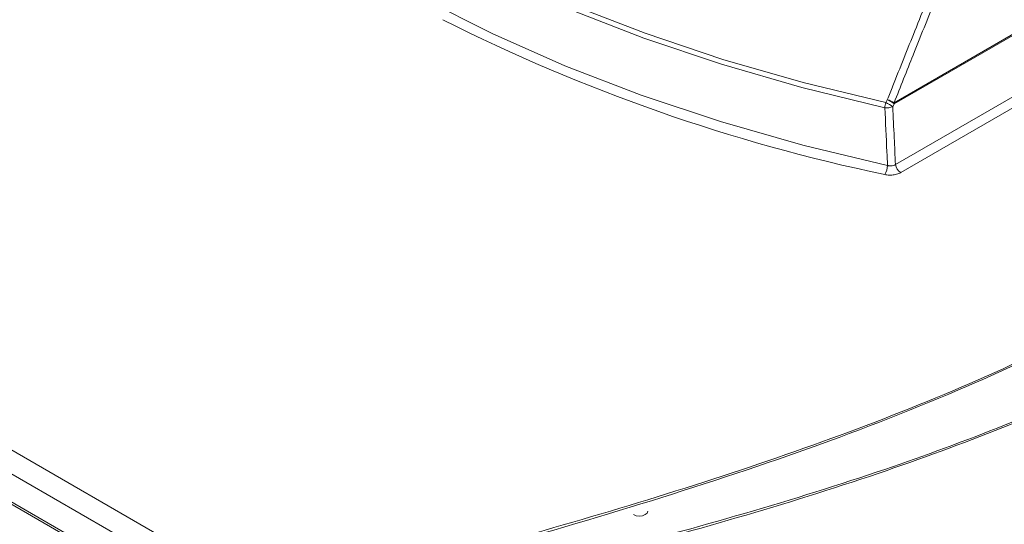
# Model space of a CAD drawing. Header units: millimetres. Extents: x 0 to 1260, y 0 to 891.
# Tile 69 of 89: x 957 to 1022, y 713 to 746. Entities that reach past the tile are written whole.
import ezdxf

# ---------------------------------------------------------------- set-up
doc = ezdxf.new("R2010")
doc.units = ezdxf.units.MM
doc.header["$LTSCALE"] = 3

msp = doc.modelspace()

# ---------------------------------------------------------------- linework, layer by layer
at = {"color": 7, "linetype": 'Continuous', "lineweight": 15}
for p, q in [((1014.957, 740.477), (1112.314, 796.679)), ((1112.328, 796.609), (1014.971, 740.406)), ((1015.047, 736.378), (1113.385, 793.147)), ((1113.733, 792.609), (1015.395, 735.84)), ((911.997, 743.088), (973.943, 707.328)), ((972.722, 706.443), (911.271, 741.919)), ((1014.508, 740.676), (1014.404, 740.481)), ((1014.867, 740.211), (1014.971, 740.406)), ((975.998, 702.544), (913.065, 738.875)), ((976.139, 702.617), (913.207, 738.948))]:
    msp.add_line(p, q, dxfattribs=at)
at = {"color": 7, "linetype": 'Continuous', "lineweight": 15, "flags": 128}
for points in [[(1014.342, 740.147), (1008.845, 741.484), (1003.507, 743.024), (998.353, 744.758), (993.402, 746.68), (988.677, 748.782), (984.195, 751.056), (979.977, 753.491), (976.038, 756.078), (972.397, 758.806), (969.067, 761.664), (966.063, 764.64), (963.397, 767.721), (961.08, 770.895)], [(961.239, 771.172), (963.552, 768.004), (966.213, 764.929), (969.212, 761.958), (972.536, 759.106), (976.17, 756.383), (980.101, 753.801), (984.312, 751.37), (988.785, 749.1), (993.502, 747.002), (998.444, 745.083), (1003.589, 743.352), (1008.916, 741.816), (1014.404, 740.481)], [(960.237, 767.653), (962.574, 764.41), (965.272, 761.261), (968.32, 758.22), (971.704, 755.301), (975.411, 752.515), (979.425, 749.874), (983.728, 747.39), (988.302, 745.073), (993.128, 742.934), (998.185, 740.98), (1003.452, 739.22), (1008.906, 737.663), (1014.525, 736.313)], [(998.617, 713.378), (998.575, 713.256), (998.456, 713.153), (998.277, 713.084), (998.067, 713.06), (997.856, 713.084), (997.678, 713.153)]]:
    msp.add_lwpolyline(points, dxfattribs=at)
at = {"color": 7, "linetype": 'Continuous', "lineweight": 15}
for centre, radius, start, end in [((1038.872, 852.711), 119.543, 243.2263, 258.16302), ((1013.778, 738.423), 2.368, 60.14455, 72.05377), ((1013.324, 738.11), 2.826, 54.35685, 65.24184), ((1015.955, 740.023), 1.618, 163.57592, 175.62431), ((1014.474, 741.242), 1.103, 263.12374, 290.86343), ((1013.22, 737.914), 2.827, 54.36283, 65.24613), ((1014.325, 740.314), 0.653, 8.07994, 14.39861), ((1013.12, 736.392), 1.407, 330.99745, 356.79087), ((1015.82, 736.497), 0.782, 188.6904, 237.09323)]:
    msp.add_arc(centre, radius, start, end, dxfattribs=at)
for points, knots in [([(973.943, 707.328), (977.353, 708.212), (984.181, 709.983), (994.298, 712.798), (1004.205, 715.846), (1013.76, 719.224), (1022.385, 722.795), (1029.91, 726.631), (1036.362, 730.634), (1042.253, 734.919), (1048.034, 739.8), (1053.747, 745.234), (1059.717, 751.099), (1065.841, 756.905), (1072.443, 762.517), (1079.595, 767.598), (1087.351, 772.05), (1095.376, 775.998), (1103.82, 779.65), (1112.712, 783.129), (1121.962, 786.491), (1128.326, 788.69), (1131.508, 789.79)], [0, 0, 0, 0, 0.051658, 0.103451, 0.155176, 0.206737, 0.2582, 0.301639, 0.345242, 0.388927, 0.432477, 0.486699, 0.541062, 0.59534, 0.64939, 0.703348, 0.751777, 0.800326, 0.848961, 0.897507, 0.948751, 1, 1, 1, 1]), ([(1131.609, 789.559), (1128.426, 788.477), (1122.059, 786.314), (1114.856, 783.731), (1107.233, 780.851), (1099.277, 777.642), (1090.877, 773.726), (1084.558, 770.344), (1079.28, 767.211), (1073.746, 763.363), (1068.101, 758.777), (1061.979, 753.206), (1055.359, 746.678), (1048.493, 740.08), (1041.825, 734.403), (1035.257, 729.634), (1027.705, 725.274), (1018.793, 721.105), (1008.673, 717.22), (997.441, 713.572), (985.856, 710.226), (977.968, 708.134), (974.023, 707.088)], [0, 0, 0, 0, 0.051216, 0.102447, 0.117423, 0.177348, 0.236657, 0.266552, 0.296442, 0.341252, 0.386149, 0.431032, 0.499132, 0.567219, 0.615226, 0.663196, 0.712798, 0.762427, 0.821385, 0.88038, 0.940184, 1, 1, 1, 1]), ([(974.284, 705.612), (977.729, 706.386), (984.621, 707.937), (994.711, 710.382), (1004.499, 713.017), (1013.534, 715.806), (1021.881, 718.842), (1029.545, 722.145), (1036.685, 725.946), (1042.556, 729.859), (1047.393, 733.631), (1052.792, 738.294), (1059.058, 744.311), (1066.407, 751.596), (1072.914, 757.532), (1078.672, 762.055), (1083.32, 765.308), (1088.328, 768.407), (1094.712, 771.978), (1102.611, 775.915), (1112.105, 780.146), (1121.904, 784.187), (1128.578, 786.791), (1131.917, 788.094)], [0, 0, 0, 0, 0.05109, 0.1022, 0.151087, 0.200104, 0.243454, 0.28707, 0.331827, 0.377103, 0.410479, 0.443864, 0.510992, 0.578065, 0.64519, 0.678554, 0.712014, 0.745785, 0.77965, 0.83443, 0.889394, 0.944676, 1, 1, 1, 1]), ([(1014.508, 740.676), (1014.629, 740.98), (1015.237, 742.502), (1016.115, 744.701), (1016.873, 746.595), (1017.144, 747.273)], [0, 0, 0, 0, 0.138372, 0.691861, 1, 1, 1, 1]), ([(1017.661, 747.25), (1017.18, 746.047), (1016.279, 743.789), (1015.378, 741.531), (1014.957, 740.477)], [0, 0, 0, 0, 0.532878, 1, 1, 1, 1]), ([(1014.525, 736.313), (1014.51, 736.619), (1014.449, 737.896), (1014.388, 739.174), (1014.342, 740.147)], [0, 0, 0, 0, 0.238749, 1, 1, 1, 1]), ([(1014.867, 740.211), (1014.899, 739.525), (1014.959, 738.247), (1015.019, 736.97), (1015.047, 736.378)], [0, 0, 0, 0, 0.537004, 1, 1, 1, 1]), ([(1015.047, 736.378), (1015.004, 736.353), (1014.919, 736.303), (1014.754, 736.276), (1014.619, 736.286), (1014.546, 736.307), (1014.525, 736.313)], [0, 0, 0, 0, 0.295264, 0.587842, 0.879721, 1, 1, 1, 1]), ([(1014.35, 735.71), (1014.393, 735.702), (1014.54, 735.674), (1014.809, 735.667), (1015.137, 735.717), (1015.309, 735.799), (1015.395, 735.84)], [0, 0, 0, 0, 0.119247, 0.411572, 0.705837, 1, 1, 1, 1])]:
    msp.add_open_spline(points, degree=3, knots=knots, dxfattribs=at)
at = {"color": 8, "linetype": 'Continuous', "lineweight": 15}
msp.add_open_spline([(1130.086, 787.112), (1127.126, 785.974), (1120.558, 783.448), (1110.572, 779.34), (1100.274, 774.692), (1090.672, 769.733), (1081.94, 764.405), (1073.936, 758.343), (1066.485, 751.557), (1059.96, 745.086), (1054.142, 739.46), (1048.896, 734.733), (1043.242, 730.225), (1036.99, 726.052), (1029.998, 722.258), (1022.25, 718.874), (1013.718, 715.747), (1004.573, 712.9), (994.79, 710.235), (984.694, 707.746), (977.803, 706.162), (974.357, 705.37)], degree=3, knots=[0, 0, 0, 0, 0.049557, 0.109958, 0.170797, 0.231611, 0.289309, 0.347539, 0.41529, 0.483087, 0.52826, 0.573432, 0.618544, 0.662472, 0.706385, 0.751997, 0.79763, 0.847064, 0.896661, 0.948314, 1, 1, 1, 1], dxfattribs=at)

doc.saveas('drawing.dxf')
